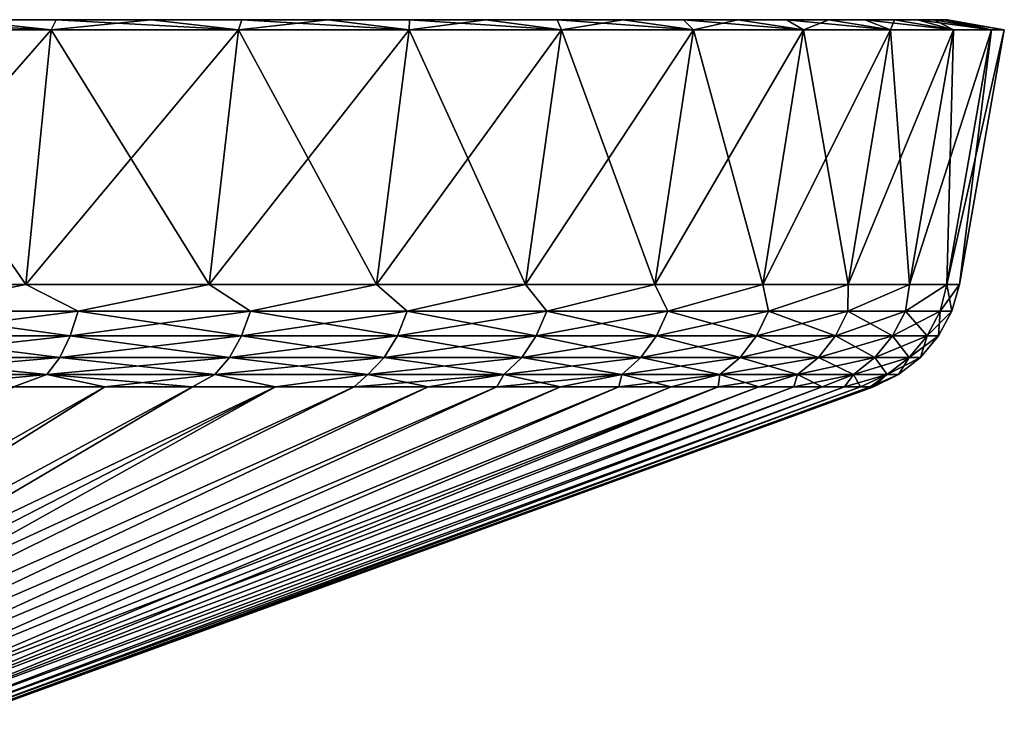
# Model space of a CAD drawing. Header units: metres. Extents: x -109 to 109, y -144 to 54.
# Tile 150 of 150: x 94 to 109, y 43 to 54. Entities that reach past the tile are written whole.
import ezdxf

# ---------------------------------------------------------------- set-up
doc = ezdxf.new("R2010")
doc.units = ezdxf.units.M
doc.layers.add('solid_20062313_XXX', color=7, linetype='CONTINUOUS')

msp = doc.modelspace()

# ---------------------------------------------------------------- linework, layer by layer
at = {"layer": 'solid_20062313_XXX'}
for points in [[(44.850693, 53.599998), (108.149307, 53.599998), (108.099503, 53.599998, -1.774779)], [(44.900494, 53.599998, 1.774779), (108.149307, 53.599998), (44.850693, 53.599998)], [(44.850693, 53.599998), (108.099503, 53.599998, -1.774779), (44.900494, 53.599998, -1.774779)], [(108.099503, 53.599998, 1.774779), (108.149307, 53.599998), (44.900494, 53.599998, 1.774779)], [(44.900494, 53.599998, -1.774779), (108.099503, 53.599998, -1.774779), (107.950294, 53.599998, -3.543631)], [(44.900494, 53.599998, -1.774779), (107.950294, 53.599998, -3.543631), (45.049702, 53.599998, -3.543631)], [(108.099503, 53.599998, 1.774779), (44.900494, 53.599998, 1.774779), (45.049702, 53.599998, 3.543631)], [(45.049702, 53.599998, -3.543631), (107.950294, 53.599998, -3.543631), (107.702103, 53.599998, -5.301583)], [(45.049702, 53.599998, -3.543631), (107.702103, 53.599998, -5.301583), (45.297894, 53.599998, -5.301583)], [(107.950294, 53.599998, 3.543631), (45.049702, 53.599998, 3.543631), (45.297894, 53.599998, 5.301583)], [(108.099503, 53.599998, 1.774779), (45.049702, 53.599998, 3.543631), (107.950294, 53.599998, 3.543631)], [(45.297894, 53.599998, -5.301583), (107.702103, 53.599998, -5.301583), (107.355751, 53.599998, -7.042778)], [(45.297894, 53.599998, -5.301583), (107.355751, 53.599998, -7.042778), (45.644249, 53.599998, -7.042778)], [(107.702103, 53.599998, 5.301583), (45.297894, 53.599998, 5.301583), (45.644249, 53.599998, 7.042778)], [(107.950294, 53.599998, 3.543631), (45.297894, 53.599998, 5.301583), (107.702103, 53.599998, 5.301583)], [(45.644249, 53.599998, -7.042778), (107.355751, 53.599998, -7.042778), (106.912369, 53.599998, -8.761629)], [(45.644249, 53.599998, -7.042778), (106.912369, 53.599998, -8.761629), (46.087635, 53.599998, -8.761629)], [(107.355751, 53.599998, 7.042778), (45.644249, 53.599998, 7.042778), (46.087635, 53.599998, 8.761629)], [(107.702103, 53.599998, 5.301583), (45.644249, 53.599998, 7.042778), (107.355751, 53.599998, 7.042778)], [(46.087635, 53.599998, -8.761629), (106.912369, 53.599998, -8.761629), (106.373253, 53.599998, -10.453055)], [(46.087635, 53.599998, -8.761629), (106.373253, 53.599998, -10.453055), (46.626743, 53.599998, -10.453055)], [(106.912369, 53.599998, 8.761629), (46.087635, 53.599998, 8.761629), (46.626743, 53.599998, 10.453055)], [(107.355751, 53.599998, 7.042778), (46.087635, 53.599998, 8.761629), (106.912369, 53.599998, 8.761629)], [(46.626743, 53.599998, -10.453055), (106.373253, 53.599998, -10.453055), (105.740135, 53.599998, -12.111674)], [(46.626743, 53.599998, -10.453055), (105.740135, 53.599998, -12.111674), (47.259865, 53.599998, -12.111674)], [(106.373253, 53.599998, 10.453055), (46.626743, 53.599998, 10.453055), (47.259865, 53.599998, 12.111674)], [(106.912369, 53.599998, 8.761629), (46.626743, 53.599998, 10.453055), (106.373253, 53.599998, 10.453055)], [(47.259865, 53.599998, -12.111674), (105.740135, 53.599998, -12.111674), (105.015091, 53.599998, -13.731997)], [(47.259865, 53.599998, -12.111674), (105.015091, 53.599998, -13.731997), (47.984905, 53.599998, -13.731997)], [(105.740135, 53.599998, 12.111674), (47.259865, 53.599998, 12.111674), (47.984905, 53.599998, 13.731997)], [(106.373253, 53.599998, 10.453055), (47.259865, 53.599998, 12.111674), (105.740135, 53.599998, 12.111674)], [(47.984905, 53.599998, -13.731997), (105.015091, 53.599998, -13.731997), (104.20031, 53.599998, -15.309191)], [(47.984905, 53.599998, -13.731997), (104.20031, 53.599998, -15.309191), (48.799694, 53.599998, -15.309191)], [(105.015091, 53.599998, 13.731997), (47.984905, 53.599998, 13.731997), (48.799694, 53.599998, 15.309191)], [(105.740135, 53.599998, 12.111674), (47.984905, 53.599998, 13.731997), (105.015091, 53.599998, 13.731997)], [(48.799694, 53.599998, -15.309191), (104.20031, 53.599998, -15.309191), (103.298225, 53.599998, -16.838459)], [(48.799694, 53.599998, -15.309191), (103.298225, 53.599998, -16.838459), (49.701775, 53.599998, -16.838459)], [(104.20031, 53.599998, 15.309191), (48.799694, 53.599998, 15.309191), (49.701775, 53.599998, 16.838459)], [(105.015091, 53.599998, 13.731997), (48.799694, 53.599998, 15.309191), (104.20031, 53.599998, 15.309191)], [(49.701775, 53.599998, -16.838459), (103.298225, 53.599998, -16.838459), (102.311958, 53.599998, -18.314514)], [(49.701775, 53.599998, -16.838459), (102.311958, 53.599998, -18.314514), (50.688042, 53.599998, -18.314514)], [(103.298225, 53.599998, 16.838459), (49.701775, 53.599998, 16.838459), (50.688042, 53.599998, 18.314514)], [(104.20031, 53.599998, 15.309191), (49.701775, 53.599998, 16.838459), (103.298225, 53.599998, 16.838459)], [(50.688042, 53.599998, -18.314514), (102.311958, 53.599998, -18.314514), (101.244438, 53.599998, -19.733002)], [(50.688042, 53.599998, -18.314514), (101.244438, 53.599998, -19.733002), (51.755562, 53.599998, -19.733002)], [(102.311958, 53.599998, 18.314514), (50.688042, 53.599998, 18.314514), (51.755562, 53.599998, 19.733002)], [(103.298225, 53.599998, 16.838459), (50.688042, 53.599998, 18.314514), (102.311958, 53.599998, 18.314514)], [(51.755562, 53.599998, -19.733002), (101.244438, 53.599998, -19.733002), (100.098915, 53.599998, -21.08956)], [(51.755562, 53.599998, -19.733002), (100.098915, 53.599998, -21.08956), (52.901081, 53.599998, -21.08956)], [(101.244438, 53.599998, 19.733002), (51.755562, 53.599998, 19.733002), (52.901081, 53.599998, 21.08956)], [(102.311958, 53.599998, 18.314514), (51.755562, 53.599998, 19.733002), (101.244438, 53.599998, 19.733002)], [(52.901081, 53.599998, -21.08956), (100.098915, 53.599998, -21.08956), (98.879364, 53.599998, -22.379511)], [(52.901081, 53.599998, -21.08956), (98.879364, 53.599998, -22.379511), (54.120636, 53.599998, -22.379511)], [(100.098915, 53.599998, 21.08956), (52.901081, 53.599998, 21.08956), (54.120636, 53.599998, 22.379511)], [(101.244438, 53.599998, 19.733002), (52.901081, 53.599998, 21.08956), (100.098915, 53.599998, 21.08956)], [(54.120636, 53.599998, -22.379511), (98.879364, 53.599998, -22.379511), (97.589386, 53.599998, -23.599064)], [(54.120636, 53.599998, -22.379511), (97.589386, 53.599998, -23.599064), (55.41061, 53.599998, -23.599064)], [(98.879364, 53.599998, 22.379511), (54.120636, 53.599998, 22.379511), (55.41061, 53.599998, 23.599064)], [(100.098915, 53.599998, 21.08956), (54.120636, 53.599998, 22.379511), (98.879364, 53.599998, 22.379511)], [(55.41061, 53.599998, -23.599064), (97.589386, 53.599998, -23.599064), (96.232941, 53.599998, -24.744471)], [(55.41061, 53.599998, -23.599064), (96.232941, 53.599998, -24.744471), (56.767059, 53.599998, -24.744471)], [(97.589386, 53.599998, 23.599064), (55.41061, 53.599998, 23.599064), (56.767059, 53.599998, 24.744471)], [(98.879364, 53.599998, 22.379511), (55.41061, 53.599998, 23.599064), (97.589386, 53.599998, 23.599064)], [(56.767059, 53.599998, -24.744471), (96.232941, 53.599998, -24.744471), (94.814537, 53.599998, -25.811935)], [(56.767059, 53.599998, -24.744471), (94.814537, 53.599998, -25.811935), (58.185467, 53.599998, -25.811935)], [(96.232941, 53.599998, 24.744471), (56.767059, 53.599998, 24.744471), (58.185467, 53.599998, 25.811935)], [(97.589386, 53.599998, 23.599064), (56.767059, 53.599998, 24.744471), (96.232941, 53.599998, 24.744471)], [(58.185467, 53.599998, -25.811935), (94.814537, 53.599998, -25.811935), (93.338547, 53.599998, -26.798157)], [(94.814537, 53.599998, 25.811935), (58.185467, 53.599998, 25.811935), (59.661449, 53.599998, 26.798157)], [(96.232941, 53.599998, 24.744471), (58.185467, 53.599998, 25.811935), (94.814537, 53.599998, 25.811935)], [(94.814537, 53.599998, 25.811935), (59.661449, 53.599998, 26.798157), (93.338547, 53.599998, 26.798157)], [(94.738625, 53.450001, -26.89986), (91.723221, 53.450001, -28.714172), (93.338547, 53.599998, -26.798157)], [(91.809425, 53.599998, 27.700174), (91.723221, 53.450001, 28.714172), (94.738625, 53.450001, 26.89986)], [(93.338547, 53.599998, 26.798157), (91.809425, 53.599998, 27.700174), (94.738625, 53.450001, 26.89986)], [(94.738625, 53.450001, -26.89986), (93.338547, 53.599998, -26.798157), (94.814537, 53.599998, -25.811935)], [(94.814537, 53.599998, 25.811935), (93.338547, 53.599998, 26.798157), (94.738625, 53.450001, 26.89986)], [(94.738625, 53.450001, -26.89986), (94.814537, 53.599998, -25.811935), (96.232941, 53.599998, -24.744471)], [(97.540092, 53.450001, -24.770235), (94.738625, 53.450001, -26.89986), (96.232941, 53.599998, -24.744471)], [(94.814537, 53.599998, 25.811935), (94.738625, 53.450001, 26.89986), (97.540092, 53.450001, 24.770235)], [(96.232941, 53.599998, 24.744471), (94.814537, 53.599998, 25.811935), (97.540092, 53.450001, 24.770235)], [(97.540092, 53.450001, -24.770235), (96.232941, 53.599998, -24.744471), (97.589386, 53.599998, -23.599064)], [(97.589386, 53.599998, 23.599064), (96.232941, 53.599998, 24.744471), (97.540092, 53.450001, 24.770235)], [(97.540092, 53.450001, -24.770235), (97.589386, 53.599998, -23.599064), (98.879364, 53.599998, -22.379511)], [(100.094795, 53.450001, -22.350292), (97.540092, 53.450001, -24.770235), (98.879364, 53.599998, -22.379511)], [(97.589386, 53.599998, 23.599064), (97.540092, 53.450001, 24.770235), (100.094795, 53.450001, 22.350292)], [(98.879364, 53.599998, 22.379511), (97.589386, 53.599998, 23.599064), (100.094795, 53.450001, 22.350292)], [(100.094795, 53.450001, -22.350292), (98.879364, 53.599998, -22.379511), (100.098915, 53.599998, -21.08956)], [(100.098915, 53.599998, 21.08956), (98.879364, 53.599998, 22.379511), (100.094795, 53.450001, 22.350292)], [(100.094795, 53.450001, -22.350292), (100.098915, 53.599998, -21.08956), (101.244438, 53.599998, -19.733002)], [(102.37307, 53.450001, -19.668098), (100.094795, 53.450001, -22.350292), (101.244438, 53.599998, -19.733002)], [(100.098915, 53.599998, 21.08956), (100.094795, 53.450001, 22.350292), (102.37307, 53.450001, 19.668098)], [(101.244438, 53.599998, 19.733002), (100.098915, 53.599998, 21.08956), (102.37307, 53.450001, 19.668098)], [(102.37307, 53.450001, -19.668098), (101.244438, 53.599998, -19.733002), (102.311958, 53.599998, -18.314514)], [(102.311958, 53.599998, 18.314514), (101.244438, 53.599998, 19.733002), (102.37307, 53.450001, 19.668098)], [(102.37307, 53.450001, -19.668098), (102.311958, 53.599998, -18.314514), (103.298225, 53.599998, -16.838459)], [(102.311958, 53.599998, 18.314514), (102.37307, 53.450001, 19.668098), (104.347816, 53.450001, 16.755569)], [(103.298225, 53.599998, 16.838459), (102.311958, 53.599998, 18.314514), (104.347816, 53.450001, 16.755569)], [(104.347816, 53.450001, -16.755569), (102.37307, 53.450001, -19.668098), (103.298225, 53.599998, -16.838459)], [(104.347816, 53.450001, -16.755569), (103.298225, 53.599998, -16.838459), (104.20031, 53.599998, -15.309191)], [(104.20031, 53.599998, 15.309191), (103.298225, 53.599998, 16.838459), (104.347816, 53.450001, 16.755569)], [(104.347816, 53.450001, -16.755569), (104.20031, 53.599998, -15.309191), (105.015091, 53.599998, -13.731997)], [(104.20031, 53.599998, 15.309191), (104.347816, 53.450001, 16.755569), (105.996193, 53.450001, 13.646408)], [(105.015091, 53.599998, 13.731997), (104.20031, 53.599998, 15.309191), (105.996193, 53.450001, 13.646408)], [(105.996193, 53.450001, -13.646408), (104.347816, 53.450001, -16.755569), (105.015091, 53.599998, -13.731997)], [(105.996193, 53.450001, -13.646408), (105.015091, 53.599998, -13.731997), (105.740135, 53.599998, -12.111674)], [(105.740135, 53.599998, 12.111674), (105.015091, 53.599998, 13.731997), (105.996193, 53.450001, 13.646408)], [(105.996193, 53.450001, -13.646408), (105.740135, 53.599998, -12.111674), (106.373253, 53.599998, -10.453055)], [(105.740135, 53.599998, 12.111674), (105.996193, 53.450001, 13.646408), (107.298752, 53.450001, 10.37723)], [(106.373253, 53.599998, 10.453055), (105.740135, 53.599998, 12.111674), (107.298752, 53.450001, 10.37723)], [(107.298752, 53.450001, -10.37723), (105.996193, 53.450001, -13.646408), (106.373253, 53.599998, -10.453055)], [(107.298752, 53.450001, -10.37723), (106.373253, 53.599998, -10.453055), (106.912369, 53.599998, -8.761629)], [(106.912369, 53.599998, 8.761629), (106.373253, 53.599998, 10.453055), (107.298752, 53.450001, 10.37723)], [(107.298752, 53.450001, -10.37723), (106.912369, 53.599998, -8.761629), (107.355751, 53.599998, -7.042778)], [(106.912369, 53.599998, 8.761629), (107.298752, 53.450001, 10.37723), (108.24015, 53.450001, 6.986611)], [(107.355751, 53.599998, 7.042778), (106.912369, 53.599998, 8.761629), (108.24015, 53.450001, 6.986611)], [(108.24015, 53.450001, -6.986611), (107.298752, 53.450001, -10.37723), (107.355751, 53.599998, -7.042778)], [(108.24015, 53.450001, -6.986611), (107.355751, 53.599998, -7.042778), (107.702103, 53.599998, -5.301583)], [(107.702103, 53.599998, 5.301583), (107.355751, 53.599998, 7.042778), (108.24015, 53.450001, 6.986611)], [(108.24015, 53.450001, -6.986611), (107.702103, 53.599998, -5.301583), (107.950294, 53.599998, -3.543631)], [(107.702103, 53.599998, 5.301583), (108.24015, 53.450001, 6.986611), (108.809494, 53.450001, 3.513794)], [(107.950294, 53.599998, 3.543631), (107.702103, 53.599998, 5.301583), (108.809494, 53.450001, 3.513794)], [(108.809494, 53.450001, -3.513794), (107.950294, 53.599998, -3.543631), (108.099503, 53.599998, -1.774779)], [(108.809494, 53.450001, -3.513794), (108.24015, 53.450001, -6.986611), (107.950294, 53.599998, -3.543631)], [(108.099503, 53.599998, 1.774779), (107.950294, 53.599998, 3.543631), (108.809494, 53.450001, 3.513794)], [(108.809494, 53.450001, -3.513794), (108.099503, 53.599998, -1.774779), (108.149307, 53.599998)], [(108.099503, 53.599998, 1.774779), (109, 53.450001), (108.149307, 53.599998)], [(108.099503, 53.599998, 1.774779), (108.809494, 53.450001, 3.513794), (109, 53.450001)], [(109, 53.450001), (108.809494, 53.450001, -3.513794), (108.149307, 53.599998)], [(91.408356, 49.637157, -28.120152), (91.723221, 53.450001, -28.714172), (94.738625, 53.450001, -26.89986)], [(94.36129, 49.637157, -26.34343), (91.408356, 49.637157, -28.120152), (94.738625, 53.450001, -26.89986)], [(91.408356, 49.637157, 28.120152), (94.361298, 49.637157, 26.343428), (91.723221, 53.450001, 28.714172)], [(94.361298, 49.637157, 26.343428), (94.738625, 53.450001, 26.89986), (91.723221, 53.450001, 28.714172)], [(94.36129, 49.637157, -26.34343), (94.738625, 53.450001, -26.89986), (97.540092, 53.450001, -24.770235)], [(97.104813, 49.637157, -24.25786), (94.36129, 49.637157, -26.34343), (97.540092, 53.450001, -24.770235)], [(94.361298, 49.637157, 26.343428), (97.104813, 49.637157, 24.257858), (94.738625, 53.450001, 26.89986)], [(97.104813, 49.637157, 24.257858), (97.540092, 53.450001, 24.770235), (94.738625, 53.450001, 26.89986)], [(97.104813, 49.637157, -24.25786), (97.540092, 53.450001, -24.770235), (100.094795, 53.450001, -22.350292)], [(99.606766, 49.637157, -21.887886), (97.104813, 49.637157, -24.25786), (100.094795, 53.450001, -22.350292)], [(97.104813, 49.637157, 24.257858), (99.606766, 49.637157, 21.887886), (97.540092, 53.450001, 24.770235)], [(99.606766, 49.637157, 21.887886), (100.094795, 53.450001, 22.350292), (97.540092, 53.450001, 24.770235)], [(99.606766, 49.637157, -21.887886), (100.094795, 53.450001, -22.350292), (102.37307, 53.450001, -19.668098)], [(101.837807, 49.637157, -19.261295), (99.606766, 49.637157, -21.887886), (102.37307, 53.450001, -19.668098)], [(99.606766, 49.637157, 21.887886), (101.837807, 49.637157, 19.261295), (100.094795, 53.450001, 22.350292)], [(101.837807, 49.637157, 19.261295), (102.37307, 53.450001, 19.668098), (100.094795, 53.450001, 22.350292)], [(101.837807, 49.637157, -19.261295), (102.37307, 53.450001, -19.668098), (104.347816, 53.450001, -16.755569)], [(103.77179, 49.637157, -16.40889), (101.837807, 49.637157, -19.261295), (104.347816, 53.450001, -16.755569)], [(101.837807, 49.637157, 19.261295), (103.77179, 49.637157, 16.408888), (102.37307, 53.450001, 19.668098)], [(103.77179, 49.637157, 16.408888), (104.347816, 53.450001, 16.755569), (102.37307, 53.450001, 19.668098)], [(103.77179, 49.637157, -16.40889), (104.347816, 53.450001, -16.755569), (105.996193, 53.450001, -13.646408)], [(105.386032, 49.637157, -13.364099), (103.77179, 49.637157, -16.40889), (105.996193, 53.450001, -13.646408)], [(103.77179, 49.637157, 16.408888), (105.386032, 49.637157, 13.364098), (104.347816, 53.450001, 16.755569)], [(105.386032, 49.637157, 13.364098), (105.996193, 53.450001, 13.646408), (104.347816, 53.450001, 16.755569)], [(105.386032, 49.637157, -13.364099), (105.996193, 53.450001, -13.646408), (107.298752, 53.450001, -10.37723)], [(106.661613, 49.637157, -10.162626), (105.386032, 49.637157, -13.364099), (107.298752, 53.450001, -10.37723)], [(105.386032, 49.637157, 13.364098), (106.661613, 49.637157, 10.162625), (105.996193, 53.450001, 13.646408)], [(106.661613, 49.637157, 10.162625), (107.298752, 53.450001, 10.37723), (105.996193, 53.450001, 13.646408)], [(106.661613, 49.637157, -10.162626), (107.298752, 53.450001, -10.37723), (108.24015, 53.450001, -6.986611)], [(107.58358, 49.637157, -6.842008), (106.661613, 49.637157, -10.162626), (108.24015, 53.450001, -6.986611)], [(106.661613, 49.637157, 10.162625), (107.58358, 49.637157, 6.842007), (107.298752, 53.450001, 10.37723)], [(107.58358, 49.637157, 6.842007), (108.24015, 53.450001, 6.986611), (107.298752, 53.450001, 10.37723)], [(107.58358, 49.637157, -6.842008), (108.24015, 53.450001, -6.986611), (108.809494, 53.450001, -3.513794)], [(108.141121, 49.637157, -3.441175), (107.58358, 49.637157, -6.842008), (108.809494, 53.450001, -3.513794)], [(107.58358, 49.637157, 6.842007), (108.141121, 49.637157, 3.441174), (108.24015, 53.450001, 6.986611)], [(108.141121, 49.637157, -3.441175), (108.809494, 53.450001, -3.513794), (109, 53.450001)], [(108.32769, 49.637157), (108.141121, 49.637157, -3.441175), (109, 53.450001)], [(108.141121, 49.637157, 3.441174), (108.32769, 49.637157), (108.809494, 53.450001, 3.513794)], [(108.141121, 49.637157, 3.441174), (108.809494, 53.450001, 3.513794), (108.24015, 53.450001, 6.986611)], [(108.809494, 53.450001, 3.513794), (108.32769, 49.637157), (109, 53.450001)], [(92.356461, 49.236408, -27.464191), (91.408356, 49.637157, -28.120152), (94.36129, 49.637157, -26.34343)], [(92.356461, 49.236408, 27.464191), (94.361298, 49.637157, 26.343428), (91.408356, 49.637157, 28.120152)], [(92.356461, 49.236408, -27.464191), (94.36129, 49.637157, -26.34343), (95.140381, 49.236408, -25.656288)], [(95.140381, 49.236408, 25.656288), (94.361298, 49.637157, 26.343428), (92.356461, 49.236408, 27.464191)], [(95.140381, 49.236408, -25.656288), (94.36129, 49.637157, -26.34343), (97.104813, 49.637157, -24.25786)], [(95.140381, 49.236408, 25.656288), (97.104813, 49.637157, 24.257858), (94.361298, 49.637157, 26.343428)], [(95.140381, 49.236408, -25.656288), (97.104813, 49.637157, -24.25786), (97.720085, 49.236408, -23.567289)], [(97.720085, 49.236408, 23.567289), (97.104813, 49.637157, 24.257858), (95.140381, 49.236408, 25.656288)], [(97.720085, 49.236408, -23.567289), (97.104813, 49.637157, -24.25786), (99.606766, 49.637157, -21.887886)], [(97.720085, 49.236408, 23.567289), (99.606766, 49.637157, 21.887886), (97.104813, 49.637157, 24.257858)], [(97.720085, 49.236408, -23.567289), (99.606766, 49.637157, -21.887886), (100.067291, 49.236408, -21.220083)], [(100.067291, 49.236408, 21.220083), (99.606766, 49.637157, 21.887886), (97.720085, 49.236408, 23.567289)], [(100.067291, 49.236408, -21.220083), (99.606766, 49.637157, -21.887886), (101.837807, 49.637157, -19.261295)], [(100.067291, 49.236408, 21.220083), (101.837807, 49.637157, 19.261295), (99.606766, 49.637157, 21.887886)], [(100.067291, 49.236408, -21.220083), (101.837807, 49.637157, -19.261295), (102.156288, 49.236408, -18.640385)], [(102.156288, 49.236408, 18.640385), (101.837807, 49.637157, 19.261295), (100.067291, 49.236408, 21.220083)], [(102.156288, 49.236408, -18.640385), (101.837807, 49.637157, -19.261295), (103.77179, 49.637157, -16.40889)], [(102.156288, 49.236408, 18.640385), (103.77179, 49.637157, 16.408888), (101.837807, 49.637157, 19.261295)], [(102.156288, 49.236408, -18.640385), (103.77179, 49.637157, -16.40889), (103.964188, 49.236408, -15.856458)], [(103.964188, 49.236408, 15.856458), (103.77179, 49.637157, 16.408888), (102.156288, 49.236408, 18.640385)], [(103.964188, 49.236408, -15.856458), (103.77179, 49.637157, -16.40889), (105.386032, 49.637157, -13.364099)], [(103.964188, 49.236408, 15.856458), (105.386032, 49.637157, 13.364098), (103.77179, 49.637157, 16.408888)], [(103.964188, 49.236408, -15.856458), (105.386032, 49.637157, -13.364099), (105.471191, 49.236408, -12.898805)], [(105.471191, 49.236408, 12.898805), (105.386032, 49.637157, 13.364098), (103.964188, 49.236408, 15.856458)], [(105.471191, 49.236408, -12.898805), (105.386032, 49.637157, -13.364099), (106.661613, 49.637157, -10.162626)], [(105.471191, 49.236408, 12.898805), (106.661613, 49.637157, 10.162625), (105.386032, 49.637157, 13.364098)], [(105.471191, 49.236408, -12.898805), (106.661613, 49.637157, -10.162626), (106.660774, 49.236408, -9.799829)], [(106.660774, 49.236408, 9.799829), (106.661613, 49.637157, 10.162625), (105.471191, 49.236408, 12.898805)], [(106.660774, 49.236408, -9.799829), (106.661613, 49.637157, -10.162626), (107.58358, 49.637157, -6.842008)], [(106.660774, 49.236408, -9.799829), (107.58358, 49.637157, -6.842008), (107.519913, 49.236408, -6.593486)], [(106.660774, 49.236408, 9.799829), (107.58358, 49.637157, 6.842007), (106.661613, 49.637157, 10.162625)], [(107.519913, 49.236408, 6.593486), (107.58358, 49.637157, 6.842007), (106.660774, 49.236408, 9.799829)], [(107.519913, 49.236408, -6.593486), (107.58358, 49.637157, -6.842008), (108.141121, 49.637157, -3.441175)], [(107.519913, 49.236408, -6.593486), (108.141121, 49.637157, -3.441175), (108.039192, 49.236408, -3.314902)], [(107.519913, 49.236408, 6.593486), (108.141121, 49.637157, 3.441174), (107.58358, 49.637157, 6.842007)], [(108.039192, 49.236408, 3.314902), (108.141121, 49.637157, 3.441174), (107.519913, 49.236408, 6.593486)], [(108.039192, 49.236408, -3.314902), (108.141121, 49.637157, -3.441175), (108.32769, 49.637157)], [(108.039192, 49.236408, -3.314902), (108.32769, 49.637157), (108.212914, 49.236408)], [(108.212914, 49.236408), (108.141121, 49.637157, 3.441174), (108.039192, 49.236408, 3.314902)], [(108.212914, 49.236408), (108.32769, 49.637157), (108.141121, 49.637157, 3.441174)], [(92.356461, 49.236408, -27.464191), (95.140381, 49.236408, -25.656288), (92.258308, 48.866764, -27.294195)], [(92.356461, 49.236408, 27.464191), (92.258308, 48.866764, 27.294195), (95.025002, 48.866764, 25.497482)], [(95.140381, 49.236408, -25.656288), (95.025002, 48.866764, -25.497482), (92.258308, 48.866764, -27.294195)], [(95.140381, 49.236408, 25.656288), (92.356461, 49.236408, 27.464191), (95.025002, 48.866764, 25.497482)], [(95.140381, 49.236408, -25.656288), (97.720085, 49.236408, -23.567289), (95.025002, 48.866764, -25.497482)], [(95.140381, 49.236408, 25.656288), (95.025002, 48.866764, 25.497482), (97.588737, 48.866764, 23.421413)], [(97.720085, 49.236408, -23.567289), (97.588737, 48.866764, -23.421413), (95.025002, 48.866764, -25.497482)], [(97.720085, 49.236408, 23.567289), (95.140381, 49.236408, 25.656288), (97.588737, 48.866764, 23.421413)], [(97.720085, 49.236408, 23.567289), (97.588737, 48.866764, 23.421413), (99.921417, 48.866764, 21.088736)], [(100.067291, 49.236408, -21.220083), (99.921417, 48.866764, -21.088736), (97.588737, 48.866764, -23.421413)], [(97.720085, 49.236408, -23.567289), (100.067291, 49.236408, -21.220083), (97.588737, 48.866764, -23.421413)], [(100.067291, 49.236408, 21.220083), (97.720085, 49.236408, 23.567289), (99.921417, 48.866764, 21.088736)], [(100.067291, 49.236408, 21.220083), (99.921417, 48.866764, 21.088736), (101.997482, 48.866764, 18.525005)], [(102.156288, 49.236408, -18.640385), (101.997482, 48.866764, -18.525005), (99.921417, 48.866764, -21.088736)], [(100.067291, 49.236408, -21.220083), (102.156288, 49.236408, -18.640385), (99.921417, 48.866764, -21.088736)], [(102.156288, 49.236408, 18.640385), (100.067291, 49.236408, 21.220083), (101.997482, 48.866764, 18.525005)], [(102.156288, 49.236408, 18.640385), (101.997482, 48.866764, 18.525005), (103.794197, 48.866764, 15.75831)], [(103.964188, 49.236408, -15.856458), (103.794197, 48.866764, -15.75831), (101.997482, 48.866764, -18.525005)], [(102.156288, 49.236408, -18.640385), (103.964188, 49.236408, -15.856458), (101.997482, 48.866764, -18.525005)], [(103.964188, 49.236408, 15.856458), (102.156288, 49.236408, 18.640385), (103.794197, 48.866764, 15.75831)], [(103.964188, 49.236408, 15.856458), (103.794197, 48.866764, 15.75831), (105.291862, 48.866764, 12.818965)], [(105.471191, 49.236408, -12.898805), (105.291862, 48.866764, -12.818965), (103.794197, 48.866764, -15.75831)], [(103.964188, 49.236408, -15.856458), (105.471191, 49.236408, -12.898805), (103.794197, 48.866764, -15.75831)], [(105.471191, 49.236408, 12.898805), (103.964188, 49.236408, 15.856458), (105.291862, 48.866764, 12.818965)], [(105.471191, 49.236408, 12.898805), (105.291862, 48.866764, 12.818965), (106.474091, 48.866764, 9.739172)], [(106.660774, 49.236408, -9.799829), (106.474091, 48.866764, -9.739172), (105.291862, 48.866764, -12.818965)], [(105.471191, 49.236408, -12.898805), (106.660774, 49.236408, -9.799829), (105.291862, 48.866764, -12.818965)], [(106.660774, 49.236408, 9.799829), (105.471191, 49.236408, 12.898805), (106.474091, 48.866764, 9.739172)], [(106.660774, 49.236408, 9.799829), (106.474091, 48.866764, 9.739172), (107.327904, 48.866764, 6.552674)], [(107.519913, 49.236408, -6.593486), (107.327904, 48.866764, -6.552674), (106.474091, 48.866764, -9.739172)], [(106.660774, 49.236408, -9.799829), (107.519913, 49.236408, -6.593486), (106.474091, 48.866764, -9.739172)], [(107.519913, 49.236408, 6.593486), (106.660774, 49.236408, 9.799829), (107.327904, 48.866764, 6.552674)], [(107.519913, 49.236408, 6.593486), (107.327904, 48.866764, 6.552674), (107.843971, 48.866764, 3.294384)], [(108.039192, 49.236408, -3.314902), (107.843971, 48.866764, -3.294384), (107.327904, 48.866764, -6.552674)], [(107.519913, 49.236408, -6.593486), (108.039192, 49.236408, -3.314902), (107.327904, 48.866764, -6.552674)], [(108.039192, 49.236408, 3.314902), (107.519913, 49.236408, 6.593486), (107.843971, 48.866764, 3.294384)], [(108.039192, 49.236408, 3.314902), (107.843971, 48.866764, 3.294384), (108.016624, 48.866764)], [(107.843971, 48.866764, -3.294384), (108.212914, 49.236408), (108.016624, 48.866764)], [(108.039192, 49.236408, -3.314902), (108.212914, 49.236408), (107.843971, 48.866764, -3.294384)], [(108.212914, 49.236408), (108.039192, 49.236408, 3.314902), (108.016624, 48.866764)], [(92.258308, 48.866764, 27.294195), (92.123848, 48.546066, 27.061298), (94.866936, 48.546066, 25.279917)], [(95.025002, 48.866764, -25.497482), (94.866936, 48.546066, -25.279917), (92.123848, 48.546066, -27.061298)], [(92.258308, 48.866764, -27.294195), (95.025002, 48.866764, -25.497482), (92.123848, 48.546066, -27.061298)], [(95.025002, 48.866764, 25.497482), (92.258308, 48.866764, 27.294195), (94.866936, 48.546066, 25.279917)], [(95.025002, 48.866764, 25.497482), (94.866936, 48.546066, 25.279917), (97.408791, 48.546066, 23.221563)], [(97.588737, 48.866764, -23.421413), (97.408791, 48.546066, -23.221563), (94.866936, 48.546066, -25.279917)], [(95.025002, 48.866764, -25.497482), (97.588737, 48.866764, -23.421413), (94.866936, 48.546066, -25.279917)], [(97.588737, 48.866764, 23.421413), (95.025002, 48.866764, 25.497482), (97.408791, 48.546066, 23.221563)], [(97.588737, 48.866764, 23.421413), (97.408791, 48.546066, 23.221563), (99.721565, 48.546066, 20.908789)], [(99.921417, 48.866764, -21.088736), (99.721565, 48.546066, -20.908789), (97.408791, 48.546066, -23.221563)], [(97.588737, 48.866764, -23.421413), (99.921417, 48.866764, -21.088736), (97.408791, 48.546066, -23.221563)], [(99.921417, 48.866764, 21.088736), (97.588737, 48.866764, 23.421413), (99.721565, 48.546066, 20.908789)], [(99.921417, 48.866764, 21.088736), (99.721565, 48.546066, 20.908789), (101.779915, 48.546066, 18.366934)], [(101.997482, 48.866764, -18.525005), (101.779915, 48.546066, -18.366934), (99.721565, 48.546066, -20.908789)], [(99.921417, 48.866764, -21.088736), (101.997482, 48.866764, -18.525005), (99.721565, 48.546066, -20.908789)], [(101.997482, 48.866764, 18.525005), (99.921417, 48.866764, 21.088736), (101.779915, 48.546066, 18.366934)], [(101.997482, 48.866764, 18.525005), (101.779915, 48.546066, 18.366934), (103.561295, 48.546066, 15.623848)], [(103.794197, 48.866764, -15.75831), (103.561295, 48.546066, -15.623848), (101.779915, 48.546066, -18.366934)], [(101.997482, 48.866764, -18.525005), (103.794197, 48.866764, -15.75831), (101.779915, 48.546066, -18.366934)], [(103.794197, 48.866764, 15.75831), (101.997482, 48.866764, 18.525005), (103.561295, 48.546066, 15.623848)], [(103.794197, 48.866764, 15.75831), (103.561295, 48.546066, 15.623848), (105.046188, 48.546066, 12.709583)], [(105.291862, 48.866764, -12.818965), (105.046188, 48.546066, -12.709583), (103.561295, 48.546066, -15.623848)], [(103.794197, 48.866764, -15.75831), (105.291862, 48.866764, -12.818965), (103.561295, 48.546066, -15.623848)], [(105.291862, 48.866764, 12.818965), (103.794197, 48.866764, 15.75831), (105.046188, 48.546066, 12.709583)], [(105.291862, 48.866764, 12.818965), (105.046188, 48.546066, 12.709583), (106.218323, 48.546066, 9.656069)], [(106.474091, 48.866764, -9.739172), (106.218323, 48.546066, -9.656069), (105.046188, 48.546066, -12.709583)], [(105.291862, 48.866764, -12.818965), (106.474091, 48.866764, -9.739172), (105.046188, 48.546066, -12.709583)], [(106.474091, 48.866764, 9.739172), (105.291862, 48.866764, 12.818965), (106.218323, 48.546066, 9.656069)], [(106.474091, 48.866764, 9.739172), (106.218323, 48.546066, 9.656069), (107.064857, 48.546066, 6.496761)], [(107.327904, 48.866764, -6.552674), (107.064857, 48.546066, -6.496761), (106.218323, 48.546066, -9.656069)], [(106.474091, 48.866764, -9.739172), (107.327904, 48.866764, -6.552674), (106.218323, 48.546066, -9.656069)], [(107.327904, 48.866764, 6.552674), (106.474091, 48.866764, 9.739172), (107.064857, 48.546066, 6.496761)], [(107.327904, 48.866764, 6.552674), (107.064857, 48.546066, 6.496761), (107.576515, 48.546066, 3.266273)], [(107.843971, 48.866764, -3.294384), (107.576515, 48.546066, -3.266273), (107.064857, 48.546066, -6.496761)], [(107.327904, 48.866764, -6.552674), (107.843971, 48.866764, -3.294384), (107.064857, 48.546066, -6.496761)], [(107.843971, 48.866764, 3.294384), (107.327904, 48.866764, 6.552674), (107.576515, 48.546066, 3.266273)], [(107.843971, 48.866764, 3.294384), (107.576515, 48.546066, 3.266273), (107.747696, 48.546066)], [(107.576515, 48.546066, -3.266273), (108.016624, 48.866764), (107.747696, 48.546066)], [(107.843971, 48.866764, -3.294384), (108.016624, 48.866764), (107.576515, 48.546066, -3.266273)], [(108.016624, 48.866764), (107.843971, 48.866764, 3.294384), (107.747696, 48.546066)], [(92.123848, 48.546066, 27.061298), (91.958961, 48.288357, 26.775702), (94.673096, 48.288357, 25.013119)], [(94.866936, 48.546066, -25.279917), (94.673096, 48.288357, -25.013119), (91.958961, 48.288357, -26.775702)], [(92.123848, 48.546066, -27.061298), (94.866936, 48.546066, -25.279917), (91.958961, 48.288357, -26.775702)], [(94.866936, 48.546066, 25.279917), (92.123848, 48.546066, 27.061298), (94.673096, 48.288357, 25.013119)], [(94.866936, 48.546066, 25.279917), (94.673096, 48.288357, 25.013119), (97.188126, 48.288357, 22.97649)], [(97.408791, 48.546066, -23.221563), (97.188126, 48.288357, -22.97649), (94.673096, 48.288357, -25.013119)], [(94.866936, 48.546066, -25.279917), (97.408791, 48.546066, -23.221563), (94.673096, 48.288357, -25.013119)], [(97.408791, 48.546066, 23.221563), (94.866936, 48.546066, 25.279917), (97.188126, 48.288357, 22.97649)], [(97.408791, 48.546066, 23.221563), (97.188126, 48.288357, 22.97649), (99.476486, 48.288357, 20.688124)], [(99.721565, 48.546066, -20.908789), (99.476486, 48.288357, -20.688124), (97.188126, 48.288357, -22.97649)], [(97.408791, 48.546066, -23.221563), (99.721565, 48.546066, -20.908789), (97.188126, 48.288357, -22.97649)], [(99.721565, 48.546066, 20.908789), (97.408791, 48.546066, 23.221563), (99.476486, 48.288357, 20.688124)], [(99.721565, 48.546066, 20.908789), (99.476486, 48.288357, 20.688124), (101.513123, 48.288357, 18.173096)], [(101.779915, 48.546066, -18.366934), (101.513123, 48.288357, -18.173096), (99.476486, 48.288357, -20.688124)], [(99.721565, 48.546066, -20.908789), (101.779915, 48.546066, -18.366934), (99.476486, 48.288357, -20.688124)], [(101.779915, 48.546066, 18.366934), (99.721565, 48.546066, 20.908789), (101.513123, 48.288357, 18.173096)], [(101.779915, 48.546066, 18.366934), (101.513123, 48.288357, 18.173096), (103.275703, 48.288357, 15.458958)], [(103.561295, 48.546066, -15.623848), (103.275703, 48.288357, -15.458958), (101.513123, 48.288357, -18.173096)], [(101.779915, 48.546066, -18.366934), (103.561295, 48.546066, -15.623848), (101.513123, 48.288357, -18.173096)], [(103.561295, 48.546066, 15.623848), (101.779915, 48.546066, 18.366934), (103.275703, 48.288357, 15.458958)], [(103.561295, 48.546066, 15.623848), (103.275703, 48.288357, 15.458958), (104.744919, 48.288357, 12.575449)], [(105.046188, 48.546066, -12.709583), (104.744919, 48.288357, -12.575449), (103.275703, 48.288357, -15.458958)], [(103.561295, 48.546066, -15.623848), (105.046188, 48.546066, -12.709583), (103.275703, 48.288357, -15.458958)], [(105.046188, 48.546066, 12.709583), (103.561295, 48.546066, 15.623848), (104.744919, 48.288357, 12.575449)], [(105.046188, 48.546066, 12.709583), (104.744919, 48.288357, 12.575449), (105.904686, 48.288357, 9.554161)], [(106.218323, 48.546066, -9.656069), (105.904686, 48.288357, -9.554161), (104.744919, 48.288357, -12.575449)], [(105.046188, 48.546066, -12.709583), (106.218323, 48.546066, -9.656069), (104.744919, 48.288357, -12.575449)], [(106.218323, 48.546066, 9.656069), (105.046188, 48.546066, 12.709583), (105.904686, 48.288357, 9.554161)], [(106.218323, 48.546066, 9.656069), (105.904686, 48.288357, 9.554161), (106.742287, 48.288357, 6.428196)], [(107.064857, 48.546066, -6.496761), (106.742287, 48.288357, -6.428196), (105.904686, 48.288357, -9.554161)], [(106.218323, 48.546066, -9.656069), (107.064857, 48.546066, -6.496761), (105.904686, 48.288357, -9.554161)], [(107.064857, 48.546066, 6.496761), (106.218323, 48.546066, 9.656069), (106.742287, 48.288357, 6.428196)], [(107.064857, 48.546066, 6.496761), (106.742287, 48.288357, 6.428196), (107.248543, 48.288357, 3.231802)], [(107.576515, 48.546066, -3.266273), (107.248543, 48.288357, -3.231802), (106.742287, 48.288357, -6.428196)], [(107.064857, 48.546066, -6.496761), (107.576515, 48.546066, -3.266273), (106.742287, 48.288357, -6.428196)], [(107.576515, 48.546066, 3.266273), (107.064857, 48.546066, 6.496761), (107.248543, 48.288357, 3.231802)], [(107.576515, 48.546066, 3.266273), (107.248543, 48.288357, 3.231802), (107.417915, 48.288357)], [(107.248543, 48.288357, -3.231802), (107.747696, 48.546066), (107.417915, 48.288357)], [(107.576515, 48.546066, -3.266273), (107.747696, 48.546066), (107.248543, 48.288357, -3.231802)], [(107.747696, 48.546066), (107.576515, 48.546066, 3.266273), (107.417915, 48.288357)], [(91.958961, 48.288357, -26.775702), (94.673096, 48.288357, -25.013119), (92.749397, 48.105068, -25.860741)], [(94.673096, 48.288357, 25.013119), (91.958961, 48.288357, 26.775702), (94.173882, 48.105068, 24.908934)], [(94.673096, 48.288357, -25.013119), (94.173866, 48.105068, -24.908943), (92.749397, 48.105068, -25.860741)], [(94.673096, 48.288357, -25.013119), (95.542717, 48.105068, -23.878775), (94.173866, 48.105068, -24.908943)], [(94.673096, 48.288357, 25.013119), (94.173882, 48.105068, 24.908934), (95.542732, 48.105068, 23.878763)], [(94.673096, 48.288357, -25.013119), (97.188126, 48.288357, -22.97649), (95.542717, 48.105068, -23.878775)], [(94.673096, 48.288357, 25.013119), (95.542732, 48.105068, 23.878763), (96.851662, 48.105068, 22.773464)], [(97.188126, 48.288357, 22.97649), (94.673096, 48.288357, 25.013119), (96.851662, 48.105068, 22.773464)], [(97.188126, 48.288357, -22.97649), (96.851654, 48.105068, -22.773476), (95.542717, 48.105068, -23.878775)], [(97.188126, 48.288357, -22.97649), (98.096558, 48.105068, -21.596521), (96.851654, 48.105068, -22.773476)], [(97.188126, 48.288357, 22.97649), (96.851662, 48.105068, 22.773464), (98.096565, 48.105068, 21.59651)], [(97.188126, 48.288357, -22.97649), (99.476486, 48.288357, -20.688124), (98.096558, 48.105068, -21.596521)], [(99.476486, 48.288357, 20.688124), (97.188126, 48.288357, 22.97649), (98.096565, 48.105068, 21.59651)], [(99.476486, 48.288357, -20.688124), (99.273506, 48.105068, -20.351616), (98.096558, 48.105068, -21.596521)], [(99.476486, 48.288357, 20.688124), (98.096565, 48.105068, 21.59651), (99.273521, 48.105068, 20.351603)], [(101.513123, 48.288357, -18.173096), (100.378807, 48.105068, -19.042673), (99.273506, 48.105068, -20.351616)], [(99.476486, 48.288357, -20.688124), (101.513123, 48.288357, -18.173096), (99.273506, 48.105068, -20.351616)], [(99.476486, 48.288357, 20.688124), (99.273521, 48.105068, 20.351603), (100.378822, 48.105068, 19.04266)], [(101.513123, 48.288357, 18.173096), (99.476486, 48.288357, 20.688124), (100.378822, 48.105068, 19.04266)], [(101.513123, 48.288357, -18.173096), (101.408974, 48.105068, -17.673817), (100.378807, 48.105068, -19.042673)], [(101.513123, 48.288357, 18.173096), (100.378822, 48.105068, 19.04266), (101.408989, 48.105068, 17.673803)], [(103.275703, 48.288357, -15.458958), (102.360771, 48.105068, -16.249353), (101.408974, 48.105068, -17.673817)], [(101.513123, 48.288357, -18.173096), (103.275703, 48.288357, -15.458958), (101.408974, 48.105068, -17.673817)], [(101.513123, 48.288357, 18.173096), (101.408989, 48.105068, 17.673803), (102.360779, 48.105068, 16.249338)], [(103.275703, 48.288357, 15.458958), (101.513123, 48.288357, 18.173096), (102.360779, 48.105068, 16.249338)], [(103.275703, 48.288357, -15.458958), (103.231194, 48.105068, -14.773767), (102.360771, 48.105068, -16.249353)], [(103.275703, 48.288357, 15.458958), (102.360779, 48.105068, 16.249338), (103.231201, 48.105068, 14.773751)], [(104.744919, 48.288357, -12.575449), (104.017509, 48.105068, -13.251696), (103.231194, 48.105068, -14.773767)], [(103.275703, 48.288357, -15.458958), (104.744919, 48.288357, -12.575449), (103.231194, 48.105068, -14.773767)], [(103.275703, 48.288357, 15.458958), (103.231201, 48.105068, 14.773751), (104.017517, 48.105068, 13.251681)], [(104.744919, 48.288357, 12.575449), (103.275703, 48.288357, 15.458958), (104.017517, 48.105068, 13.251681)], [(104.744919, 48.288357, -12.575449), (104.717255, 48.105068, -11.687927), (104.017509, 48.105068, -13.251696)], [(104.744919, 48.288357, 12.575449), (104.017517, 48.105068, 13.251681), (104.717255, 48.105068, 11.687913)], [(105.904686, 48.288357, -9.554161), (105.328209, 48.105068, -10.087379), (104.717255, 48.105068, -11.687927)], [(104.744919, 48.288357, -12.575449), (105.904686, 48.288357, -9.554161), (104.717255, 48.105068, -11.687927)], [(104.744919, 48.288357, 12.575449), (104.717255, 48.105068, 11.687913), (105.328217, 48.105068, 10.087364)], [(105.904686, 48.288357, 9.554161), (104.744919, 48.288357, 12.575449), (105.328217, 48.105068, 10.087364)], [(105.904686, 48.288357, -9.554161), (105.848465, 48.105068, -8.45509), (105.328209, 48.105068, -10.087379)], [(105.904686, 48.288357, 9.554161), (105.328217, 48.105068, 10.087364), (105.848473, 48.105068, 8.455071)], [(106.742287, 48.288357, -6.428196), (106.276375, 48.105068, -6.796196), (105.848465, 48.105068, -8.45509)], [(105.904686, 48.288357, -9.554161), (106.742287, 48.288357, -6.428196), (105.848465, 48.105068, -8.45509)], [(105.904686, 48.288357, 9.554161), (105.848473, 48.105068, 8.455071), (106.276382, 48.105068, 6.796174)], [(106.742287, 48.288357, 6.428196), (105.904686, 48.288357, 9.554161), (106.276382, 48.105068, 6.796174)], [(106.742287, 48.288357, -6.428196), (106.610603, 48.105068, -5.115921), (106.276375, 48.105068, -6.796196)], [(106.742287, 48.288357, 6.428196), (106.276382, 48.105068, 6.796174), (106.610603, 48.105068, 5.115898)], [(107.248543, 48.288357, -3.231802), (106.850082, 48.105068, -3.419562), (106.610603, 48.105068, -5.115921)], [(106.742287, 48.288357, -6.428196), (107.248543, 48.288357, -3.231802), (106.610603, 48.105068, -5.115921)], [(106.742287, 48.288357, 6.428196), (106.610603, 48.105068, 5.115898), (106.850082, 48.105068, 3.419539)], [(107.248543, 48.288357, 3.231802), (106.742287, 48.288357, 6.428196), (106.850082, 48.105068, 3.419539)], [(107.248543, 48.288357, -3.231802), (106.994072, 48.105068, -1.712462), (106.850082, 48.105068, -3.419562)], [(107.248543, 48.288357, 3.231802), (106.850082, 48.105068, 3.419539), (106.994072, 48.105068, 1.712446)], [(107.417915, 48.288357), (107.042114, 48.105068), (106.994072, 48.105068, -1.712462)], [(107.248543, 48.288357, 3.231802), (106.994072, 48.105068, 1.712446), (107.042114, 48.105068)], [(107.248543, 48.288357, -3.231802), (107.417915, 48.288357), (106.994072, 48.105068, -1.712462)], [(107.417915, 48.288357), (107.248543, 48.288357, 3.231802), (107.042114, 48.105068)], [(95.542717, 48.105068, -23.878775), (87.514519, 43.068859, -12.559685), (86.669495, 43.068859, -13.253177)], [(94.173866, 48.105068, -24.908943), (95.542717, 48.105068, -23.878775), (86.669495, 43.068859, -13.253177)], [(95.542732, 48.105068, 23.878763), (86.669502, 43.068859, 13.253171), (87.514526, 43.068859, 12.559678)], [(95.542732, 48.105068, 23.878763), (94.173882, 48.105068, 24.908934), (86.669502, 43.068859, 13.253171)], [(98.096558, 48.105068, -21.596521), (88.312378, 43.068859, -11.812411), (87.514519, 43.068859, -12.559685)], [(96.851654, 48.105068, -22.773476), (98.096558, 48.105068, -21.596521), (87.514519, 43.068859, -12.559685)], [(95.542717, 48.105068, -23.878775), (96.851654, 48.105068, -22.773476), (87.514519, 43.068859, -12.559685)], [(96.851662, 48.105068, 22.773464), (87.514526, 43.068859, 12.559678), (88.312386, 43.068859, 11.812405)], [(96.851662, 48.105068, 22.773464), (95.542732, 48.105068, 23.878763), (87.514526, 43.068859, 12.559678)], [(99.273506, 48.105068, -20.351616), (89.059654, 43.068859, -11.014557), (88.312378, 43.068859, -11.812411)], [(98.096558, 48.105068, -21.596521), (99.273506, 48.105068, -20.351616), (88.312378, 43.068859, -11.812411)], [(98.096565, 48.105068, 21.59651), (88.312386, 43.068859, 11.812405), (89.059662, 43.068859, 11.014549)], [(98.096565, 48.105068, 21.59651), (96.851662, 48.105068, 22.773464), (88.312386, 43.068859, 11.812405)], [(100.378807, 48.105068, -19.042673), (89.753143, 43.068859, -10.169538), (89.059654, 43.068859, -11.014557)], [(99.273506, 48.105068, -20.351616), (100.378807, 48.105068, -19.042673), (89.059654, 43.068859, -11.014557)], [(100.378822, 48.105068, 19.04266), (89.059662, 43.068859, 11.014549), (89.753151, 43.068859, 10.169529)], [(99.273521, 48.105068, 20.351603), (98.096565, 48.105068, 21.59651), (89.059662, 43.068859, 11.014549)], [(100.378822, 48.105068, 19.04266), (99.273521, 48.105068, 20.351603), (89.059662, 43.068859, 11.014549)], [(101.408974, 48.105068, -17.673817), (90.389885, 43.068859, -9.280969), (89.753143, 43.068859, -10.169538)], [(100.378807, 48.105068, -19.042673), (101.408974, 48.105068, -17.673817), (89.753143, 43.068859, -10.169538)], [(101.408989, 48.105068, 17.673803), (89.753151, 43.068859, 10.169529), (90.389893, 43.068859, 9.28096)], [(101.408989, 48.105068, 17.673803), (100.378822, 48.105068, 19.04266), (89.753151, 43.068859, 10.169529)], [(102.360771, 48.105068, -16.249353), (90.967155, 43.068859, -8.352654), (90.389885, 43.068859, -9.280969)], [(101.408974, 48.105068, -17.673817), (102.360771, 48.105068, -16.249353), (90.389885, 43.068859, -9.280969)], [(102.360779, 48.105068, 16.249338), (90.389893, 43.068859, 9.28096), (90.967155, 43.068859, 8.352648)], [(102.360779, 48.105068, 16.249338), (101.408989, 48.105068, 17.673803), (90.389893, 43.068859, 9.28096)], [(103.231194, 48.105068, -14.773767), (91.482468, 43.068859, -7.38857), (90.967155, 43.068859, -8.352654)], [(102.360771, 48.105068, -16.249353), (103.231194, 48.105068, -14.773767), (90.967155, 43.068859, -8.352654)], [(103.231201, 48.105068, 14.773751), (90.967155, 43.068859, 8.352648), (91.482475, 43.068859, 7.388564)], [(103.231201, 48.105068, 14.773751), (102.360779, 48.105068, 16.249338), (90.967155, 43.068859, 8.352648)], [(104.717255, 48.105068, -11.687927), (91.933632, 43.068859, -6.392842), (91.482468, 43.068859, -7.38857)], [(104.017509, 48.105068, -13.251696), (104.717255, 48.105068, -11.687927), (91.482468, 43.068859, -7.38857)], [(103.231194, 48.105068, -14.773767), (104.017509, 48.105068, -13.251696), (91.482468, 43.068859, -7.38857)], [(104.017517, 48.105068, 13.251681), (91.482475, 43.068859, 7.388564), (91.933632, 43.068859, 6.392836)], [(104.017517, 48.105068, 13.251681), (103.231201, 48.105068, 14.773751), (91.482475, 43.068859, 7.388564)], [(105.328209, 48.105068, -10.087379), (92.318703, 43.068859, -5.369736), (91.933632, 43.068859, -6.392842)], [(104.717255, 48.105068, -11.687927), (105.328209, 48.105068, -10.087379), (91.933632, 43.068859, -6.392842)], [(104.717255, 48.105068, 11.687913), (91.933632, 43.068859, 6.392836), (92.318703, 43.068859, 5.369728)], [(104.717255, 48.105068, 11.687913), (104.017517, 48.105068, 13.251681), (91.933632, 43.068859, 6.392836)], [(105.848465, 48.105068, -8.45509), (92.636032, 43.068859, -4.323634), (92.318703, 43.068859, -5.369736)], [(105.328209, 48.105068, -10.087379), (105.848465, 48.105068, -8.45509), (92.318703, 43.068859, -5.369736)], [(105.848473, 48.105068, 8.455071), (92.318703, 43.068859, 5.369728), (92.636032, 43.068859, 4.323622)], [(105.328217, 48.105068, 10.087364), (104.717255, 48.105068, 11.687913), (92.318703, 43.068859, 5.369728)], [(105.848473, 48.105068, 8.455071), (105.328217, 48.105068, 10.087364), (92.318703, 43.068859, 5.369728)], [(106.276375, 48.105068, -6.796196), (92.884262, 43.068859, -3.259017), (92.636032, 43.068859, -4.323634)], [(105.848465, 48.105068, -8.45509), (106.276375, 48.105068, -6.796196), (92.636032, 43.068859, -4.323634)], [(106.276382, 48.105068, 6.796174), (92.636032, 43.068859, 4.323622), (92.88427, 43.068859, 3.259001)], [(106.276382, 48.105068, 6.796174), (105.848473, 48.105068, 8.455071), (92.636032, 43.068859, 4.323622)], [(106.610603, 48.105068, -5.115921), (93.06234, 43.068859, -2.180449), (92.884262, 43.068859, -3.259017)], [(106.276375, 48.105068, -6.796196), (106.610603, 48.105068, -5.115921), (92.884262, 43.068859, -3.259017)], [(106.610603, 48.105068, 5.115898), (92.88427, 43.068859, 3.259001), (93.06234, 43.068859, 2.180433)], [(106.610603, 48.105068, 5.115898), (106.276382, 48.105068, 6.796174), (92.88427, 43.068859, 3.259001)], [(106.850082, 48.105068, -3.419562), (93.169479, 43.068859, -1.092556), (93.06234, 43.068859, -2.180449)], [(106.610603, 48.105068, -5.115921), (106.850082, 48.105068, -3.419562), (93.06234, 43.068859, -2.180449)], [(106.850082, 48.105068, 3.419539), (93.06234, 43.068859, 2.180433), (93.169487, 43.068859, 1.092543)], [(106.850082, 48.105068, 3.419539), (106.610603, 48.105068, 5.115898), (93.06234, 43.068859, 2.180433)], [(107.042114, 48.105068), (93.205246, 43.068859), (93.169479, 43.068859, -1.092556)], [(106.994072, 48.105068, -1.712462), (107.042114, 48.105068), (93.169479, 43.068859, -1.092556)], [(106.850082, 48.105068, -3.419562), (106.994072, 48.105068, -1.712462), (93.169479, 43.068859, -1.092556)], [(106.994072, 48.105068, 1.712446), (93.169487, 43.068859, 1.092543), (93.205246, 43.068859)], [(106.994072, 48.105068, 1.712446), (106.850082, 48.105068, 3.419539), (93.169487, 43.068859, 1.092543)], [(106.994072, 48.105068, 1.712446), (93.205246, 43.068859), (107.042114, 48.105068)]]:
    msp.add_3dface(points, dxfattribs=at)

doc.saveas('drawing.dxf')
